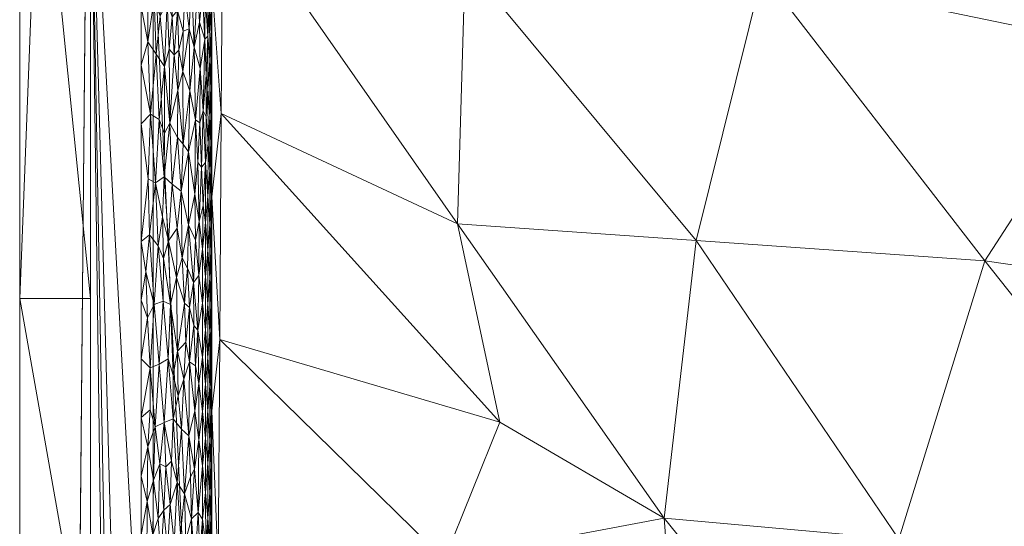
# Model space of a CAD drawing. Header units: millimetres. Extents: x -300 to 300, y 0 to 450.
# Tile 97 of 256: x -300 to -272, y 409 to 423. Entities that reach past the tile are written whole.
import ezdxf

# ---------------------------------------------------------------- set-up
doc = ezdxf.new("R2010")
doc.units = ezdxf.units.MM
doc.layers.add('A-GENM', color=13, linetype='Continuous')

# ---------------------------------------------------------------- blocks, each defined once
blk = doc.blocks.new('MODEL_CCAS0420-1080410R0 - MODEL_CCAS0420-1080410R0-453240-Preview')
at = {"layer": 'A-GENM', "lineweight": 9}
mesh = blk.add_polyface(dxfattribs=at)
corners = [(-296.159, -20, -110), (-295.657, -15.55, -110), (-294.177, -11.323, -110), (-291.793, -7.531, -110), (-288.625, -4.364, -110), (-284.831, -1.981, -110), (-280.602, -0.502, -110), (-276.147, 0, -110), (276.147, 0, -110), (280.596, -0.501, -110), (284.825, -1.978, -110), (288.619, -4.359, -110), (291.788, -7.525, -110), (294.174, -11.316, -110), (295.656, -15.545, -110), (296.159, -20, -110), (296.159, -426.171, -110), (295.658, -430.617, -110), (294.182, -434.842, -110), (291.802, -438.632, -110), (288.638, -441.797, -110), (284.848, -444.179, -110), (280.622, -445.657, -110), (276.171, -446.159, -110), (-276.171, -446.159, -110), (-280.617, -445.658, -110), (-284.842, -444.182, -110), (-288.632, -441.802, -110), (-291.797, -438.638, -110), (-294.179, -434.848, -110), (-295.657, -430.622, -110), (-296.159, -426.171, -110)]
mesh.append_faces([[corners[k] for k in face] for face in [(15, 12, 13, 14)]], dxfattribs={"vtx0": -1})
mesh.append_faces([[corners[k] for k in face] for face in [(16, 8, 15)]], dxfattribs={"vtx0": -1, "vtx1": -1})
mesh.append_faces([[corners[k] for k in face] for face in [(24, 31, 7, 8)]], dxfattribs={"vtx0": -1, "vtx1": -1, "vtx3": -1})
mesh.append_faces([[corners[k] for k in face] for face in [(31, 24, 25, 30), (18, 21, 22, 17), (17, 22, 23, 16)]], dxfattribs={"vtx0": -1, "vtx2": -1})
mesh.append_faces([[corners[k] for k in face] for face in [(0, 3, 4, 5), (0, 5, 6, 7)]], dxfattribs={"vtx0": -1, "vtx3": -1})
mesh.append_faces([[corners[k] for k in face] for face in [(28, 29, 27)]], dxfattribs={"vtx1": -1})
mesh.append_faces([[corners[k] for k in face] for face in [(25, 26, 30), (11, 12, 15, 10), (9, 10, 15, 8), (31, 0, 7)]], dxfattribs={"vtx1": -1, "vtx2": -1})
mesh.append_faces([[corners[k] for k in face] for face in [(23, 24, 8, 16)]], dxfattribs={"vtx1": -1, "vtx2": -1, "vtx3": -1})
mesh.append_faces([[corners[k] for k in face] for face in [(26, 27, 29, 30)]], dxfattribs={"vtx1": -1, "vtx3": -1})
mesh.append_faces([[corners[k] for k in face] for face in [(19, 20, 21, 18)]], dxfattribs={"vtx2": -1})
mesh.append_faces([[corners[k] for k in face] for face in [(0, 1, 2, 3)]], dxfattribs={"vtx3": -1})
mesh = blk.add_polyface(dxfattribs=at)
corners = [(-279.918, -2), (-292.651, -7.27), (-297.929, -20), (-297.929, -224.97), (-297.929, -429.94), (-292.661, -442.661), (-279.94, -447.929), (0, -447.929), (279.94, -447.929), (292.661, -442.661), (297.929, -429.94), (297.929, -224.97), (297.929, -20), (292.651, -7.27), (279.918, -2), (0, -2), (0, -3.5), (13.257, -3.5), (26.515, -3.5), (39.772, -3.5), (53.029, -3.5), (66.287, -3.5), (79.544, -3.5), (92.801, -3.5), (106.059, -3.5), (119.316, -3.5), (132.573, -3.5), (145.831, -3.5), (159.088, -3.5), (172.345, -3.5), (185.603, -3.5), (198.86, -3.5), (212.117, -3.5), (225.375, -3.5), (238.632, -3.5), (251.889, -3.5), (265.147, -3.5), (278.404, -3.5), (291.028, -7.487), (296.497, -19.511), (296.5, -32.769), (296.5, -46.026), (296.5, -59.283), (296.5, -72.541), (296.5, -85.798), (296.5, -99.055), (296.5, -112.313), (296.5, -125.57), (296.5, -138.827), (296.5, -152.085), (296.5, -165.342), (296.5, -178.599), (296.5, -191.857), (296.5, -205.114), (296.5, -218.371), (296.5, -231.629), (296.5, -244.886), (296.5, -258.143), (296.499, -271.401), (296.499, -284.658), (296.499, -297.915), (296.499, -311.173), (296.499, -324.43), (296.499, -337.687), (296.5, -350.945), (296.5, -364.202), (296.5, -377.459), (296.5, -390.717), (296.5, -403.974), (296.5, -417.231), (296.497, -430.489), (291.028, -442.513), (278.404, -446.5), (265.147, -446.5), (251.889, -446.5), (238.632, -446.5), (225.375, -446.5), (212.117, -446.5), (198.86, -446.5), (185.603, -446.5), (172.345, -446.5), (159.088, -446.5), (145.831, -446.5), (132.573, -446.5), (119.316, -446.5), (106.059, -446.5), (92.801, -446.5), (79.544, -446.5), (66.287, -446.5), (53.029, -446.5), (39.772, -446.5), (26.515, -446.5), (13.257, -446.5), (0, -446.5), (-12.926, -446.5), (-25.852, -446.5), (-38.777, -446.5), (-51.703, -446.5), (-64.629, -446.5), (-77.555, -446.5), (-90.48, -446.5), (-103.406, -446.5), (-116.332, -446.5), (-129.258, -446.5), (-142.183, -446.5), (-155.109, -446.5), (-168.035, -446.5), (-180.961, -446.5), (-193.887, -446.5), (-206.812, -446.5), (-219.738, -446.5), (-232.664, -446.5), (-245.59, -446.5), (-258.515, -446.5), (-271.441, -446.5), (-284.356, -445.968), (-294.544, -438.124), (-296.5, -425.35), (-296.5, -412.424), (-296.5, -399.498), (-296.5, -386.572), (-296.5, -373.646), (-296.5, -360.721), (-296.5, -347.795), (-296.499, -334.869), (-296.499, -321.943), (-296.499, -309.018), (-296.499, -296.092), (-296.499, -283.166), (-296.499, -270.24), (-296.5, -257.315), (-296.5, -244.389), (-296.5, -231.463), (-296.5, -218.537), (-296.5, -205.611), (-296.5, -192.686), (-296.5, -179.76), (-296.5, -166.834), (-296.5, -153.908), (-296.5, -140.983), (-296.5, -128.057), (-296.5, -115.131), (-296.5, -102.205), (-296.5, -89.28), (-296.5, -76.354), (-296.5, -63.428), (-296.5, -50.502), (-296.5, -37.576), (-296.5, -24.651), (-294.544, -11.876), (-284.356, -4.032), (-271.441, -3.5), (-258.515, -3.5), (-245.59, -3.5), (-232.664, -3.5), (-219.738, -3.5), (-206.812, -3.5), (-193.887, -3.5), (-180.961, -3.5), (-168.035, -3.5), (-155.109, -3.5), (-142.183, -3.5), (-129.258, -3.5), (-116.332, -3.5), (-103.406, -3.5), (-90.48, -3.5), (-77.555, -3.5), (-64.629, -3.5), (-51.703, -3.5), (-38.777, -3.5), (-25.852, -3.5), (-12.926, -3.5), (-294.538, -438.129), (-294.547, -438.108)]
mesh.append_faces([[corners[k] for k in face] for face in [(116, 172, 173)]])
mesh.append_faces([[corners[k] for k in face] for face in [(118, 4, 117), (6, 115, 5), (115, 6, 114), (7, 104, 6), (1, 150, 0), (151, 0, 150)]], dxfattribs={"vtx0": -1, "vtx1": -1})
mesh.append_faces([[corners[k] for k in face] for face in [(4, 124, 125), (7, 99, 100), (2, 148, 149), (149, 1, 2), (2, 141, 142), (0, 151, 152), (0, 160, 161, 15), (15, 165, 166), (15, 170, 171), (8, 81, 82, 7), (8, 72, 73), (11, 61, 62, 10), (12, 46, 47, 11), (38, 13, 14, 37), (13, 38, 39, 12)]], dxfattribs={"vtx0": -1, "vtx2": -1})
mesh.append_faces([[corners[k] for k in face] for face in [(4, 118, 119, 120), (4, 120, 121, 122), (3, 128, 129, 130), (3, 130, 131, 132), (3, 138, 139, 140), (0, 154, 155, 156), (0, 156, 157, 158), (15, 161, 162, 163), (15, 163, 164, 165), (8, 73, 74, 75), (7, 86, 87, 88), (7, 83, 84, 85), (10, 68, 69, 70), (11, 55, 56, 57), (14, 28, 29, 30), (14, 32, 33, 34), (15, 19, 20, 21), (12, 44, 45, 46), (11, 49, 50, 51), (11, 47, 48, 49), (12, 39, 40, 41)]], dxfattribs={"vtx0": -1, "vtx3": -1})
mesh.append_faces([[corners[k] for k in face] for face in [(123, 124, 4, 122), (127, 128, 3, 126), (113, 114, 6, 112), (111, 112, 6, 110), (109, 110, 6, 108), (107, 108, 6, 106), (96, 97, 7, 95), (105, 106, 6, 104), (103, 104, 7, 102), (101, 102, 7, 100), (98, 99, 7, 97), (94, 95, 7, 93), (135, 136, 3, 134), (137, 138, 3, 136), (133, 134, 3, 132), (145, 146, 2, 144), (147, 148, 2, 146), (143, 144, 2, 142), (149, 150, 1), (153, 154, 0, 152), (159, 160, 0, 158), (169, 170, 15, 168), (167, 168, 15, 166), (78, 79, 8, 77), (80, 81, 8, 79), (76, 77, 8, 75), (91, 92, 7, 90), (89, 90, 7, 88), (85, 86, 7), (82, 83, 7), (67, 68, 10, 66), (65, 66, 10, 64), (60, 61, 11, 59), (58, 59, 11, 57), (63, 64, 10, 62), (54, 55, 11, 53), (26, 27, 15, 25), (31, 32, 14, 30), (16, 17, 15, 171), (18, 19, 15, 17), (24, 25, 15, 23), (22, 23, 15, 21), (34, 35, 14), (52, 53, 11, 51), (36, 37, 14, 35), (42, 43, 12, 41), (43, 44, 12), (92, 93, 7)]], dxfattribs={"vtx1": -1, "vtx2": -1})
mesh.append_faces([[corners[k] for k in face] for face in [(3, 4, 125, 126), (2, 3, 140, 141), (71, 72, 8, 9), (70, 71, 9, 10), (27, 28, 14, 15)]], dxfattribs={"vtx1": -1, "vtx3": -1})
mesh.append_faces([[corners[k] for k in face] for face in [(4, 173, 117), (115, 172, 5)]], dxfattribs={"vtx2": -1})
mesh = blk.add_polyface(dxfattribs=at)
corners = [(299.928, -429.94, -2.07), (298.043, -428.055, -56.035), (296.159, -426.171, -110), (296.159, -20, -110), (298.043, -20, -56.035), (299.928, -20, -2.07), (299.928, -224.97, -2.07)]
mesh.append_faces([[corners[k] for k in face] for face in [(6, 1, 2, 3)]], dxfattribs={"vtx0": -1, "vtx3": -1})
mesh.append_faces([[corners[k] for k in face] for face in [(3, 4, 6)]], dxfattribs={"vtx1": -1, "vtx2": -1})
mesh.append_faces([[corners[k] for k in face] for face in [(4, 5, 6), (6, 0, 1)]], dxfattribs={"vtx2": -1})
mesh = blk.add_polyface(dxfattribs=at)
corners = [(299.928, -429.94, -2.07), (299.928, -224.97, -2.07), (299.928, -20, -2.07), (299.368, -20, -0.611), (297.929, -20), (297.929, -224.97), (297.929, -429.94), (299.368, -429.94, -0.611), (299.928, -134.534, -2.07), (297.929, -122.485), (297.929, -77.267), (297.929, -173.727), (299.928, -77.267, -2.07), (299.928, -105.901, -2.07), (299.928, -179.752, -2.07), (299.928, -120.217, -2.07), (299.928, -315.406, -2.07), (297.929, -327.455), (297.929, -276.212), (297.929, -250.591), (299.928, -372.673, -2.07), (299.928, -270.188, -2.07), (299.928, -344.039, -2.07), (297.929, -378.697), (297.929, -353.076), (297.929, -48.634), (299.928, -48.634, -2.07), (299.928, -62.95, -2.07), (299.928, -401.306, -2.07), (297.929, -404.319), (297.929, -391.508), (297.929, -34.317), (299.928, -415.623, -2.07), (299.928, -34.317, -2.07), (297.929, -415.623), (299.928, -202.361, -2.07), (297.929, -199.349), (297.929, -186.538), (297.929, -148.106), (297.929, -301.834), (299.928, -157.143, -2.07), (299.928, -292.797, -2.07), (297.929, -99.876), (299.928, -247.579, -2.07), (297.929, -237.781), (299.928, -258.883, -2.07), (299.928, -329.722, -2.07), (299.928, -358.356, -2.07), (297.929, -62.95), (299.928, -386.99, -2.07), (297.929, -212.159), (297.929, -135.296), (297.929, -314.644), (297.929, -160.917), (297.929, -289.023), (299.928, -91.584, -2.07), (297.929, -263.402), (297.929, -340.266), (297.929, -365.887)]
mesh.append_faces([[corners[k] for k in face] for face in [(35, 50, 1), (45, 56, 21), (41, 39, 16)]], dxfattribs={"vtx0": -1, "vtx1": -1})
mesh.append_faces([[corners[k] for k in face] for face in [(31, 33, 3), (32, 34, 7)]], dxfattribs={"vtx0": -1, "vtx1": -1, "vtx2": -1})
mesh.append_faces([[corners[k] for k in face] for face in [(18, 41, 21, 56), (14, 11, 37, 35), (28, 30, 29, 32), (32, 29, 34), (40, 53, 11, 14), (30, 28, 49)]], dxfattribs={"vtx0": -1, "vtx2": -1})
mesh.append_faces([[corners[k] for k in face] for face in [(16, 39, 52, 17), (9, 8, 15, 13), (1, 50, 5, 44), (35, 37, 36, 50)]], dxfattribs={"vtx0": -1, "vtx3": -1})
mesh.append_faces([[corners[k] for k in face] for face in [(54, 39, 41, 18), (51, 38, 8, 9)]], dxfattribs={"vtx1": -1, "vtx2": -1})
mesh.append_faces([[corners[k] for k in face] for face in [(47, 22, 24, 58), (10, 42, 55, 12), (43, 1, 44, 19), (46, 16, 17, 57), (22, 46, 57, 24), (20, 47, 58, 23), (49, 20, 23, 30), (27, 26, 25, 48), (12, 27, 48, 10), (26, 33, 31, 25), (40, 8, 38, 53), (42, 9, 13, 55), (45, 43, 19, 56)]], dxfattribs={"vtx1": -1, "vtx3": -1})
mesh.append_faces([[corners[k] for k in face] for face in [(34, 6, 7), (3, 4, 31), (33, 2, 3), (7, 0, 32)]], dxfattribs={"vtx2": -1})
mesh = blk.add_polyface(dxfattribs=at)
corners = [(294.369, -401.702, -5.002), (294.5, -406.398, -2), (294.5, -400.351, -2), (294.5, -394.305, -2), (294.412, -395.321, -5.001), (294.5, -357.46, -5), (294.5, -358.025, -2), (294.5, -351.978, -2), (294.5, -351.185, -5), (294.5, -382.559, -5), (294.5, -388.258, -2), (294.5, -382.211, -2), (294.5, -376.284, -5), (294.5, -370.009, -5), (294.5, -376.165, -2), (294.5, -370.118, -2), (294.456, -388.94, -5.001), (294.325, -408.083, -5.002), (294.5, -338.636, -5), (294.5, -344.911, -5), (294.5, -339.885, -2), (294.5, -333.839, -2), (294.5, -345.932, -2), (294.195, -427.227, -5.003), (294.499, -430.587, -2), (294.499, -424.539, -2), (294.5, -363.735, -5), (294.5, -364.072, -2), (288.537, -434.969, -4.99), (291.997, -435.907, -2), (294.151, -433.608, -5.004), (294.5, -327.792, -2), (294.5, -326.133, -5), (294.5, -332.361, -5), (294.238, -420.845, -5.003), (294.5, -321.745, -2), (294.5, -319.904, -5), (294.5, -412.444, -2), (294.282, -414.464, -5.002), (294.5, -418.491, -2), (289.496, -441.227, -2), (282.922, -436.331, -4.976)]
mesh.append_faces([[corners[k] for k in face] for face in [(22, 8, 7), (6, 26, 27), (28, 29, 30), (13, 27, 26), (39, 34, 25), (29, 28, 40), (24, 30, 29)]], dxfattribs={"vtx0": -1, "vtx1": -1})
mesh.append_faces([[corners[k] for k in face] for face in [(0, 1, 2), (5, 6, 7, 8), (9, 10, 11, 12), (1, 0, 17), (23, 24, 25), (13, 15, 27), (31, 32, 33), (25, 34, 23), (35, 36, 32, 31), (21, 33, 18), (33, 21, 31), (17, 37, 1), (38, 39, 37), (12, 11, 14), (16, 3, 10), (2, 4, 0), (10, 9, 16), (6, 5, 26), (37, 17, 38)]], dxfattribs={"vtx0": -1, "vtx2": -1})
mesh.append_faces([[corners[k] for k in face] for face in [(2, 3, 4), (16, 4, 3), (38, 34, 39), (23, 30, 24), (28, 41, 40)]], dxfattribs={"vtx1": -1, "vtx2": -1})
mesh.append_faces([[corners[k] for k in face] for face in [(13, 12, 14, 15), (18, 19, 20, 21), (22, 20, 19, 8)]], dxfattribs={"vtx1": -1, "vtx3": -1})
mesh = blk.add_polyface(dxfattribs=at)
corners = [(281.106, -401.101, -33.859), (275.492, -401.696, -45.938), (281.735, -409.412, -32.087), (275.899, -393.706, -45.078), (269.708, -394.7, -58.017), (286.378, -412.125, -22.242), (287.573, -417.726, -19.113), (256.59, -418.624, -58.018), (268.787, -422.697, -44.476), (263.139, -415.295, -58.018), (278.961, -424.802, -30.903), (280.83, -417.26, -31.644), (272.679, -416.678, -44.831), (275.113, -408.823, -45.065), (282.629, -394.203, -30.579), (286.538, -401.148, -22.155), (289.109, -396.675, -16.617), (287.94, -408.252, -19.136), (294.369, -401.702, -5.002), (269.52, -402.054, -58.018), (287.353, -425.104, -18.116), (266.329, -408.675, -58.018), (294.282, -414.464, -5.002), (294.195, -427.227, -5.003), (294.238, -420.845, -5.003), (294.325, -408.083, -5.002), (294.412, -395.321, -5.001)]
mesh.append_faces([[corners[k] for k in face] for face in [(7, 8, 9), (18, 15, 25)]], dxfattribs={"vtx0": -1, "vtx1": -1})
mesh.append_faces([[corners[k] for k in face] for face in [(0, 1, 2), (1, 3, 4), (5, 2, 6), (10, 11, 12), (13, 11, 2), (14, 15, 16), (15, 0, 17), (15, 18, 16), (14, 3, 0), (13, 1, 19), (3, 1, 0), (20, 6, 11), (17, 0, 2), (22, 17, 5), (1, 13, 2), (13, 21, 12), (8, 12, 9), (13, 12, 11), (10, 12, 8), (2, 11, 6), (0, 15, 14), (25, 15, 17), (5, 6, 24), (17, 2, 5)]], dxfattribs={"vtx0": -1, "vtx1": -1, "vtx2": -1})
mesh.append_faces([[corners[k] for k in face] for face in [(12, 21, 9), (6, 23, 24), (5, 24, 22)]], dxfattribs={"vtx0": -1, "vtx2": -1})
mesh.append_faces([[corners[k] for k in face] for face in [(4, 19, 1), (19, 21, 13), (18, 26, 16), (22, 25, 17)]], dxfattribs={"vtx1": -1, "vtx2": -1})
mesh = blk.add_polyface(dxfattribs=at)
corners = [(295.087, -408.277, -0.585), (294.98, -408.066, -0.699), (295.076, -409.4, -0.595), (294.526, -409.41, -1.678), (294.561, -408.688, -1.509), (294.527, -407.909, -1.674), (294.506, -408.665, -1.841), (294.506, -410.177, -1.84), (296.33, -409.883, -0.008), (296.5, -408.946), (296.339, -408.117, -0.008), (295.271, -410.108, -0.425), (295.385, -408.973, -0.344), (295.235, -408.808, -0.453), (294.764, -409.391, -1.008), (294.76, -407.89, -1.014), (294.677, -408.643, -1.178), (295.11, -410.583, -0.562), (294.888, -409.579, -0.815), (294.992, -410.799, -0.685), (295.465, -407.618, -0.294), (295.564, -408.717, -0.239), (294.681, -410.14, -1.168), (294.766, -410.893, -1.003), (294.612, -409.421, -1.34), (294.611, -407.91, -1.344), (294.559, -410.143, -1.518), (294.526, -410.91, -1.676), (294.5, -409.421, -2), (294.5, -407.909, -2), (294.845, -408.425, -0.877), (294.616, -410.969, -1.327), (295.68, -409.8, -0.183), (295.753, -408.509, -0.152), (295.481, -410.427, -0.285), (295.801, -410.864, -0.133), (295.86, -409.646, -0.112), (296.173, -408.946, -0.03), (296.149, -410.487, -0.035), (296.5, -410.603), (296.021, -409.409, -0.063), (295.942, -408.293, -0.086), (295.265, -407.495, -0.43), (295.967, -410.95, -0.078)]
mesh.append_faces([[corners[k] for k in face] for face in [(28, 6, 29)]], dxfattribs={"vtx0": -1, "vtx1": -1})
mesh.append_faces([[corners[k] for k in face] for face in [(0, 1, 2), (3, 4, 5), (3, 6, 7), (8, 9, 10), (11, 12, 13), (14, 15, 16), (17, 11, 2), (18, 19, 2), (20, 12, 21), (14, 22, 23), (24, 16, 25), (24, 4, 26), (3, 7, 27), (26, 4, 3), (3, 27, 26), (25, 4, 24), (24, 22, 16), (7, 6, 28), (5, 6, 3), (14, 16, 22), (1, 18, 2), (23, 18, 14), (30, 14, 18), (24, 31, 22), (32, 33, 21), (12, 34, 21), (32, 35, 36), (10, 37, 8), (38, 8, 37), (40, 37, 41), (33, 32, 36), (21, 34, 32), (41, 33, 36), (41, 36, 40), (42, 13, 12), (34, 12, 11), (2, 11, 13), (43, 40, 36), (38, 37, 40), (14, 30, 15), (1, 30, 18), (2, 13, 0)]], dxfattribs={"vtx0": -1, "vtx1": -1, "vtx2": -1})
mesh.append_faces([[corners[k] for k in face] for face in [(8, 39, 9)]], dxfattribs={"vtx0": -1, "vtx2": -1})
mesh = blk.add_polyface(dxfattribs=at)
corners = [(295.801, -410.864, -0.133), (295.848, -412.116, -0.116), (295.967, -410.95, -0.078), (294.564, -411.601, -1.497), (294.615, -412.444, -1.33), (294.616, -410.969, -1.327), (295.11, -410.583, -0.562), (295.076, -409.4, -0.595), (294.992, -410.799, -0.685), (296.5, -412.26), (296.312, -411.431, -0.01), (296.241, -412.479, -0.019), (296.149, -410.487, -0.035), (296.33, -409.883, -0.008), (295.68, -409.8, -0.183), (295.644, -411.026, -0.199), (294.527, -412.41, -1.673), (294.526, -410.91, -1.676), (294.766, -410.893, -1.003), (294.683, -411.677, -1.164), (294.769, -412.43, -0.999), (294.868, -411.629, -0.843), (294.506, -410.177, -1.84), (294.506, -411.689, -1.839), (294.5, -410.932, -2), (294.612, -409.421, -1.34), (294.559, -410.143, -1.518), (294.5, -411.688, -2), (294.888, -409.579, -0.815), (294.5, -409.421, -2), (294.681, -410.14, -1.168), (294.981, -412.444, -0.698), (295.151, -411.744, -0.524), (295.356, -411.934, -0.364), (295.271, -410.108, -0.425), (295.481, -410.427, -0.285), (294.5, -412.444, -2), (296.103, -411.998, -0.044), (295.596, -412.224, -0.223), (296.5, -410.603), (296.021, -409.409, -0.063), (295.86, -409.646, -0.112), (295.29, -413.343, -0.41)]
mesh.append_faces([[corners[k] for k in face] for face in [(0, 1, 2), (3, 4, 5), (6, 7, 8), (9, 10, 11), (12, 10, 13), (0, 14, 15), (16, 3, 17), (18, 19, 20), (21, 18, 20), (22, 23, 17), (23, 22, 24), (5, 25, 26), (8, 28, 21), (23, 16, 17), (19, 18, 30), (8, 21, 31), (28, 18, 21), (32, 8, 31), (32, 33, 34), (35, 34, 33), (4, 19, 5), (19, 30, 5), (17, 3, 26), (26, 3, 5), (1, 37, 2), (38, 35, 33), (37, 12, 2), (13, 10, 39), (11, 10, 37), (10, 12, 37), (40, 2, 12), (0, 2, 41), (1, 0, 15), (15, 35, 38), (35, 15, 14), (1, 15, 38), (8, 32, 6), (34, 6, 32), (32, 42, 33)]], dxfattribs={"vtx0": -1, "vtx1": -1, "vtx2": -1})
mesh.append_faces([[corners[k] for k in face] for face in [(23, 24, 27), (22, 29, 24), (23, 27, 36), (10, 9, 39)]], dxfattribs={"vtx0": -1, "vtx2": -1})
mesh = blk.add_polyface(dxfattribs=at)
corners = [(295.988, -413.764, -0.072), (296.103, -411.998, -0.044), (295.848, -412.116, -0.116), (294.615, -412.444, -1.33), (294.563, -413.162, -1.499), (294.616, -413.956, -1.329), (296.241, -413.664, -0.019), (294.5, -412.444, -2), (294.5, -413.956, -2), (294.506, -413.2, -1.839), (294.683, -413.197, -1.163), (294.528, -413.909, -1.667), (294.563, -414.674, -1.499), (294.506, -414.712, -1.839), (294.527, -412.41, -1.673), (294.681, -414.736, -1.168), (294.769, -412.43, -0.999), (294.767, -413.967, -1.001), (294.683, -411.677, -1.164), (294.868, -413.218, -0.844), (294.868, -411.629, -0.843), (295.29, -413.343, -0.41), (295.151, -411.744, -0.524), (295.134, -413.834, -0.539), (295.596, -412.224, -0.223), (295.594, -413.454, -0.224), (295.736, -413.918, -0.159), (294.981, -412.444, -0.698), (295.47, -414.135, -0.291), (295.24, -414.388, -0.449), (294.969, -413.714, -0.713), (294.564, -411.601, -1.497), (294.506, -411.689, -1.839), (294.9, -414.726, -0.799), (295.458, -412.866, -0.299), (296.5, -413.917), (296.5, -412.26), (296.32, -415.075, -0.009), (295.009, -414.856, -0.666), (295.356, -411.934, -0.364), (296.241, -412.479, -0.019)]
mesh.append_faces([[corners[k] for k in face] for face in [(0, 1, 2), (3, 4, 5), (1, 0, 6), (3, 5, 10), (11, 12, 4), (12, 5, 4), (8, 13, 9), (13, 11, 9), (14, 9, 11), (5, 15, 10), (16, 10, 17), (18, 3, 10), (19, 16, 17), (16, 19, 20), (16, 18, 10), (21, 22, 23), (24, 25, 26), (23, 22, 27), (28, 21, 29), (27, 19, 30), (31, 4, 3), (4, 31, 14), (9, 14, 32), (4, 14, 11), (19, 27, 20), (10, 15, 17), (17, 33, 19), (30, 19, 33), (32, 7, 9), (28, 34, 21), (24, 26, 2), (28, 25, 34), (0, 2, 26), (37, 35, 6), (23, 27, 30), (23, 30, 38), (34, 24, 39), (24, 34, 25), (21, 34, 39), (21, 23, 29), (1, 6, 40), (36, 40, 6)]], dxfattribs={"vtx0": -1, "vtx1": -1, "vtx2": -1})
mesh.append_faces([[corners[k] for k in face] for face in [(6, 35, 36)]], dxfattribs={"vtx0": -1, "vtx2": -1})
mesh.append_faces([[corners[k] for k in face] for face in [(7, 8, 9)]], dxfattribs={"vtx1": -1, "vtx2": -1})
mesh = blk.add_polyface(dxfattribs=at)
corners = [(294.613, -416.986, -1.335), (294.614, -415.467, -1.333), (294.562, -416.198, -1.504), (295.988, -413.764, -0.072), (295.878, -415.54, -0.106), (296.13, -415.45, -0.038), (295.47, -414.135, -0.291), (295.501, -416.213, -0.273), (295.675, -415.451, -0.185), (296.014, -417.108, -0.065), (294.767, -413.967, -1.001), (294.681, -414.736, -1.168), (294.767, -415.491, -1.001), (295.273, -415.487, -0.423), (295.13, -415.365, -0.543), (295.19, -416.476, -0.49), (295.134, -413.834, -0.539), (295.009, -414.856, -0.666), (294.527, -415.433, -1.672), (294.527, -416.957, -1.672), (294.563, -414.674, -1.499), (294.528, -413.909, -1.667), (294.506, -416.225, -1.839), (294.616, -413.956, -1.329), (294.506, -414.712, -1.839), (294.5, -415.467, -2), (294.5, -413.956, -2), (294.5, -416.979, -2), (294.682, -416.233, -1.165), (294.9, -414.726, -0.799), (294.872, -416.268, -0.838), (294.969, -413.714, -0.713), (295.019, -416.074, -0.656), (296.5, -415.574), (296.32, -415.075, -0.009), (296.366, -416.373, -0.005), (295.345, -416.767, -0.371), (295.736, -413.918, -0.159), (296.241, -413.664, -0.019), (295.24, -414.388, -0.449), (295.594, -413.454, -0.224), (295.866, -416.748, -0.11), (296.5, -413.917)]
mesh.append_faces([[corners[k] for k in face] for face in [(25, 24, 26), (42, 34, 33)]], dxfattribs={"vtx0": -1, "vtx1": -1})
mesh.append_faces([[corners[k] for k in face] for face in [(0, 1, 2), (3, 4, 5), (6, 7, 8), (4, 9, 5), (10, 11, 12), (13, 14, 15), (16, 17, 14), (18, 19, 2), (18, 20, 21), (19, 18, 22), (20, 2, 1), (2, 20, 18), (23, 20, 1), (18, 24, 22), (24, 25, 22), (21, 24, 18), (1, 11, 23), (11, 1, 28), (29, 10, 12), (29, 12, 30), (29, 17, 31), (32, 29, 30), (12, 11, 28), (33, 34, 35), (7, 13, 36), (7, 6, 13), (4, 3, 37), (38, 3, 5), (38, 5, 34), (8, 4, 37), (17, 29, 32), (14, 17, 32), (14, 13, 39), (32, 15, 14), (8, 37, 40), (8, 40, 6), (8, 41, 4), (5, 35, 34), (14, 39, 16), (6, 39, 13)]], dxfattribs={"vtx0": -1, "vtx1": -1, "vtx2": -1})
mesh.append_faces([[corners[k] for k in face] for face in [(22, 25, 27)]], dxfattribs={"vtx0": -1, "vtx2": -1})
mesh = blk.add_polyface(dxfattribs=at)
corners = [(295.478, -417.605, -0.287), (295.501, -416.213, -0.273), (295.345, -416.767, -0.371), (294.681, -417.763, -1.168), (294.766, -417.015, -1.003), (294.682, -416.233, -1.165), (296.259, -417.42, -0.017), (296.13, -415.45, -0.038), (296.014, -417.108, -0.065), (296.366, -416.373, -0.005), (296.5, -417.231), (296.5, -415.574), (294.753, -418.242, -1.026), (294.527, -416.957, -1.672), (294.526, -418.486, -1.674), (294.562, -417.722, -1.504), (294.613, -416.986, -1.335), (294.614, -415.467, -1.333), (294.562, -416.198, -1.504), (294.506, -416.225, -1.839), (294.506, -417.734, -1.839), (294.613, -418.504, -1.337), (294.5, -416.979, -2), (294.98, -418.564, -0.7), (294.968, -417.262, -0.714), (294.865, -417.796, -0.847), (294.767, -415.491, -1.001), (294.872, -416.268, -0.838), (294.5, -418.49, -2), (295.164, -417.7, -0.512), (295.019, -416.074, -0.656), (295.9, -417.925, -0.098), (295.866, -416.748, -0.11), (295.273, -415.487, -0.423), (295.19, -416.476, -0.49), (295.675, -415.451, -0.185), (295.726, -417.249, -0.163), (295.878, -415.54, -0.106), (296.096, -418.888, -0.045), (296.3, -419.002, -0.011), (295.367, -418.649, -0.356), (295.619, -418.844, -0.211), (295.845, -419.054, -0.117)]
mesh.append_faces([[corners[k] for k in face] for face in [(0, 1, 2), (3, 4, 5), (6, 7, 8), (4, 3, 12), (13, 14, 15), (16, 5, 17), (13, 15, 18), (13, 19, 20), (16, 15, 21), (15, 16, 18), (19, 22, 20), (3, 16, 21), (16, 3, 5), (23, 24, 25), (26, 5, 4), (27, 25, 24), (4, 27, 26), (27, 4, 25), (13, 20, 14), (12, 25, 4), (24, 29, 30), (31, 8, 32), (33, 34, 2), (32, 35, 36), (32, 8, 37), (6, 8, 38), (10, 6, 39), (31, 38, 8), (0, 36, 1), (29, 24, 23), (27, 24, 30), (34, 30, 29), (2, 29, 40), (29, 2, 34), (0, 2, 40), (40, 41, 0), (36, 0, 41), (36, 35, 1), (31, 36, 42), (36, 31, 32), (9, 7, 6), (10, 9, 6)]], dxfattribs={"vtx0": -1, "vtx1": -1, "vtx2": -1})
mesh.append_faces([[corners[k] for k in face] for face in [(9, 10, 11), (20, 22, 28)]], dxfattribs={"vtx0": -1, "vtx2": -1})
mesh = blk.add_polyface(dxfattribs=at)
corners = [(271.694, -439.054, -4.948), (266.066, -440.751, -13.779), (266.079, -440.415, -4.934), (256.915, -432.268, -33.83), (260.701, -436.306, -24.282), (268.081, -438.337, -19.52), (268.787, -422.697, -44.476), (261.89, -426.771, -44.695), (273.573, -430.46, -31.373), (284.613, -433.105, -17.785), (278.961, -424.802, -30.903), (256.59, -418.624, -58.018), (280.83, -417.26, -31.644), (287.353, -425.104, -18.116), (272.67, -437.855, -20.49), (277.308, -437.692, -4.962), (282.922, -436.331, -4.976), (266.598, -433.512, -30.713), (294.151, -433.608, -5.004), (254.831, -427.556, -44.99), (294.195, -427.227, -5.003), (278.552, -437.119, -18.897), (288.537, -434.969, -4.99), (287.573, -417.726, -19.113), (257.959, -437.824, -20.673), (250.416, -432.248, -33.845), (251.898, -438.222, -19.718), (260.465, -441.777, -4.92)]
mesh.append_faces([[corners[k] for k in face] for face in [(0, 1, 2), (22, 21, 16)]], dxfattribs={"vtx0": -1, "vtx1": -1})
mesh.append_faces([[corners[k] for k in face] for face in [(3, 4, 5), (6, 7, 8), (8, 9, 10), (11, 7, 6), (12, 10, 13), (5, 14, 17), (17, 8, 7), (10, 9, 13), (8, 10, 6), (13, 9, 18), (7, 19, 17), (5, 17, 3), (21, 9, 8), (21, 22, 9), (20, 23, 13), (16, 21, 14), (5, 4, 1), (17, 19, 3), (24, 4, 25), (26, 27, 24), (8, 17, 21), (1, 4, 24), (2, 1, 24), (5, 1, 0), (15, 14, 5), (21, 17, 14)]], dxfattribs={"vtx0": -1, "vtx1": -1, "vtx2": -1})
mesh.append_faces([[corners[k] for k in face] for face in [(14, 15, 16), (13, 18, 20), (5, 0, 15), (24, 27, 2)]], dxfattribs={"vtx0": -1, "vtx2": -1})
mesh.append_faces([[corners[k] for k in face] for face in [(22, 18, 9)]], dxfattribs={"vtx1": -1, "vtx2": -1})
mesh = blk.add_polyface(dxfattribs=at)
corners = [(296.259, -417.42, -0.017), (296.096, -418.888, -0.045), (296.3, -419.002, -0.011), (294.506, -419.281, -1.838), (294.506, -420.787, -1.838), (294.527, -420.017, -1.673), (295.687, -420.569, -0.18), (295.619, -418.844, -0.211), (295.475, -420.165, -0.288), (295.839, -420.285, -0.119), (295.988, -420.67, -0.072), (295.845, -419.054, -0.117), (295.159, -419.762, -0.516), (294.98, -418.564, -0.7), (294.965, -420.659, -0.718), (294.562, -417.722, -1.504), (294.526, -418.486, -1.674), (294.561, -419.246, -1.506), (294.611, -419.996, -1.342), (294.562, -420.749, -1.506), (294.685, -419.456, -1.16), (294.745, -420.915, -1.041), (294.796, -419.326, -0.953), (295.164, -417.7, -0.512), (294.499, -420.014, -2), (294.506, -417.734, -1.839), (294.5, -418.49, -2), (294.613, -418.504, -1.337), (294.753, -418.242, -1.026), (294.681, -417.763, -1.168), (294.845, -420.583, -0.876), (294.665, -420.75, -1.204), (294.897, -419.459, -0.803), (294.865, -417.796, -0.847), (295.367, -418.649, -0.356), (295.312, -419.979, -0.394), (296.239, -420.822, -0.019), (296.499, -420.546), (296.499, -418.889), (296.5, -417.231), (295.726, -417.249, -0.163), (295.9, -417.925, -0.098)]
mesh.append_faces([[corners[k] for k in face] for face in [(0, 1, 2), (3, 4, 5), (6, 7, 8), (9, 10, 11), (7, 6, 11), (12, 13, 14), (15, 16, 17), (18, 17, 19), (20, 21, 22), (23, 13, 12), (5, 19, 17), (3, 24, 4), (25, 3, 16), (16, 3, 5), (17, 16, 5), (17, 27, 15), (20, 22, 28), (29, 27, 20), (22, 21, 30), (18, 27, 17), (31, 20, 18), (20, 27, 18), (3, 25, 26), (32, 33, 22), (23, 12, 34), (30, 32, 22), (34, 35, 8), (10, 36, 1), (11, 10, 1), (7, 11, 40), (8, 7, 34), (35, 34, 12), (20, 31, 21), (1, 36, 2), (37, 2, 36), (20, 28, 29), (33, 28, 22), (32, 14, 13), (14, 32, 30), (33, 32, 13), (11, 6, 9), (1, 41, 11)]], dxfattribs={"vtx0": -1, "vtx1": -1, "vtx2": -1})
mesh.append_faces([[corners[k] for k in face] for face in [(2, 37, 38, 39)]], dxfattribs={"vtx0": -1, "vtx3": -1})
mesh.append_faces([[corners[k] for k in face] for face in [(26, 24, 3)]], dxfattribs={"vtx1": -1, "vtx2": -1})
mesh = blk.add_polyface(dxfattribs=at)
corners = [(294.7, -422.938, -1.128), (294.837, -422.117, -0.889), (294.745, -420.915, -1.041), (294.527, -421.556, -1.667), (294.527, -420.017, -1.673), (294.506, -420.787, -1.838), (296.239, -420.822, -0.019), (296.077, -422.514, -0.05), (296.307, -422.869, -0.011), (295.988, -420.67, -0.072), (295.004, -422.718, -0.671), (294.965, -420.659, -0.718), (294.562, -422.353, -1.502), (294.612, -421.544, -1.338), (294.562, -420.749, -1.506), (294.499, -420.014, -2), (294.499, -420.776, -2), (294.506, -422.308, -1.837), (294.527, -423.098, -1.671), (294.499, -423.061, -2), (294.499, -421.537, -2), (294.614, -423.022, -1.334), (294.665, -420.75, -1.204), (294.611, -419.996, -1.342), (294.845, -420.583, -0.876), (294.667, -421.915, -1.198), (295.145, -423.231, -0.529), (295.127, -421.486, -0.546), (296.499, -422.203), (296.499, -420.546), (295.836, -422.169, -0.12), (295.839, -420.285, -0.119), (295.708, -422.661, -0.17), (295.687, -420.569, -0.18), (295.57, -422.501, -0.236), (295.462, -421.502, -0.296), (295.475, -420.165, -0.288), (295.318, -422.027, -0.39), (295.432, -422.63, -0.314), (295.312, -419.979, -0.394), (295.159, -419.762, -0.516), (295.316, -423.163, -0.391)]
mesh.append_faces([[corners[k] for k in face] for face in [(19, 17, 20)]], dxfattribs={"vtx0": -1, "vtx1": -1})
mesh.append_faces([[corners[k] for k in face] for face in [(0, 1, 2), (3, 4, 5), (6, 7, 8), (7, 6, 9), (1, 10, 11), (12, 13, 14), (3, 17, 18), (5, 20, 17), (12, 3, 18), (3, 5, 17), (12, 21, 13), (4, 3, 14), (12, 14, 3), (22, 23, 13), (1, 11, 24), (2, 22, 25), (13, 23, 14), (10, 26, 27), (27, 11, 10), (28, 6, 8), (7, 9, 30), (31, 30, 9), (32, 33, 34), (35, 33, 36), (35, 37, 38), (35, 38, 34), (25, 22, 13), (21, 25, 13), (2, 25, 0), (37, 39, 27), (37, 27, 26), (11, 27, 40), (1, 24, 2), (33, 32, 30), (27, 39, 40), (35, 39, 37), (30, 31, 33), (33, 35, 34), (39, 35, 36), (41, 38, 37)]], dxfattribs={"vtx0": -1, "vtx1": -1, "vtx2": -1})
mesh.append_faces([[corners[k] for k in face] for face in [(5, 15, 16), (6, 28, 29)]], dxfattribs={"vtx0": -1, "vtx2": -1})
mesh.append_faces([[corners[k] for k in face] for face in [(16, 20, 5)]], dxfattribs={"vtx1": -1, "vtx2": -1})
mesh = blk.add_polyface(dxfattribs=at)
corners = [(294.526, -424.604, -1.676), (294.527, -423.098, -1.671), (294.506, -423.838, -1.838), (294.499, -423.061, -2), (294.506, -422.308, -1.837), (295.608, -424.735, -0.217), (295.627, -423.576, -0.208), (295.472, -423.751, -0.29), (296.13, -424.084, -0.038), (296.307, -422.869, -0.011), (296.077, -422.514, -0.05), (295.708, -422.661, -0.17), (295.57, -422.501, -0.236), (295.268, -424.217, -0.427), (295.444, -425.222, -0.307), (294.911, -424.474, -0.785), (294.848, -423.418, -0.873), (294.77, -424.214, -0.996), (295.004, -422.718, -0.671), (294.837, -422.117, -0.889), (295.959, -423.593, -0.08), (294.7, -422.938, -1.128), (294.69, -424.182, -1.15), (294.566, -423.885, -1.487), (294.499, -424.585, -2), (294.557, -425.165, -1.525), (294.614, -423.022, -1.334), (294.667, -421.915, -1.198), (294.562, -422.353, -1.502), (294.627, -424.6, -1.299), (295.08, -424.602, -0.591), (295.145, -423.231, -0.529), (296.319, -424.713, -0.009), (296.499, -423.86), (295.942, -425.004, -0.085), (295.836, -422.169, -0.12), (295.763, -423.996, -0.148), (296.499, -422.203), (295.432, -422.63, -0.314), (295.316, -423.163, -0.391), (295.318, -422.027, -0.39)]
mesh.append_faces([[corners[k] for k in face] for face in [(0, 1, 2), (3, 2, 4), (5, 6, 7), (8, 9, 10), (6, 11, 12), (7, 13, 14), (15, 16, 17), (16, 18, 19), (20, 8, 10), (17, 21, 22), (1, 0, 23), (4, 2, 1), (25, 23, 0), (26, 21, 27), (1, 23, 28), (26, 28, 23), (23, 29, 26), (26, 29, 22), (25, 29, 23), (21, 17, 16), (15, 30, 18), (31, 30, 13), (9, 32, 33), (9, 8, 32), (20, 34, 8), (35, 36, 20), (6, 5, 36), (18, 30, 31), (7, 38, 39), (35, 20, 10), (36, 34, 20), (39, 31, 13), (11, 36, 35), (7, 6, 12), (36, 11, 6), (26, 22, 21), (18, 16, 15), (21, 16, 19), (7, 12, 38), (31, 39, 40), (7, 39, 13)]], dxfattribs={"vtx0": -1, "vtx1": -1, "vtx2": -1})
mesh.append_faces([[corners[k] for k in face] for face in [(9, 33, 37)]], dxfattribs={"vtx0": -1, "vtx2": -1})
mesh.append_faces([[corners[k] for k in face] for face in [(3, 24, 2)]], dxfattribs={"vtx1": -1, "vtx2": -1})

msp = doc.modelspace()

# ---------------------------------------------------------------- block references
at = {"layer": 'A-GENM', "lineweight": 9, "rotation": 180}
msp.add_blockref('MODEL_CCAS0420-1080410R0 - MODEL_CCAS0420-1080410R0-453240-Preview', (0, 0, 850), dxfattribs=at)

doc.saveas('drawing.dxf')
